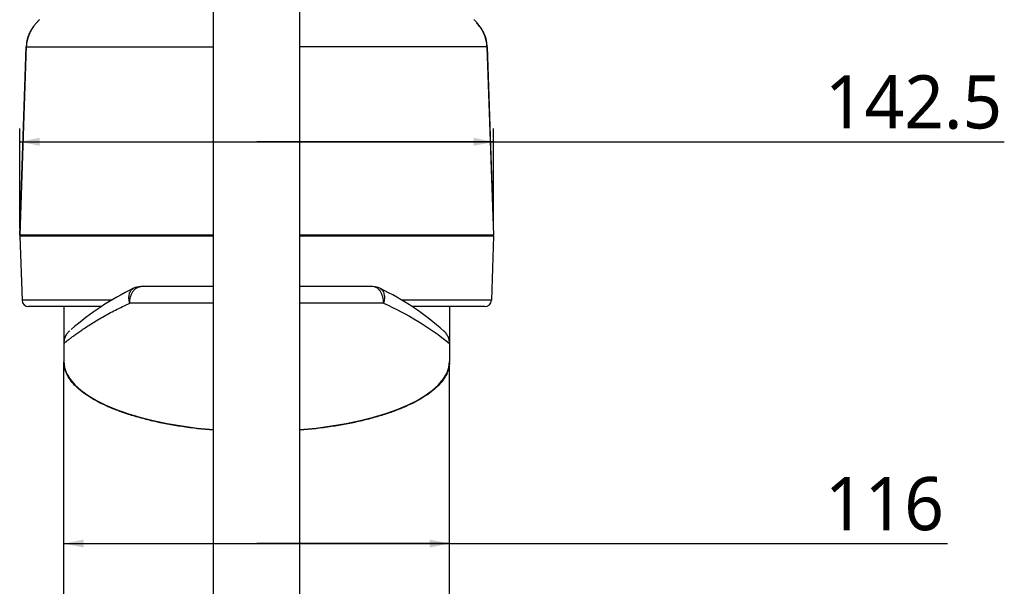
# Model space of a CAD drawing. Header units: millimetres. Extents: x 16 to 3344, y 34 to 2360.
# Tile 37 of 101: x 2629 to 2925, y 628 to 798. Entities that reach past the tile are written whole.
import ezdxf

# ---------------------------------------------------------------- set-up
doc = ezdxf.new("R2010")
doc.units = ezdxf.units.MM
doc.header["$LTSCALE"] = 185.02
doc.layers.get('0').update_dxf_attribs({"linetype": 'CONTINUOUS'})
for name, color, linetype in [('BOX_PBL17', 7, 'CONTINUOUS'), ('MIDDLE_ASM_PBL12', 7, 'CONTINUOUS'), ('RIGHT_VIEW_VBL10', 7, 'CONTINUOUS'), ('TOP_ASM_PBL13', 7, 'CONTINUOUS')]:
    doc.layers.add(name, color=color, linetype=linetype)
doc.styles.get("Standard").update_dxf_attribs({"font": 'malgun.ttf'})
doc.dimstyles.new('DIMSTYLE_1', dxfattribs={"dimtxt": 16, "dimasz": 6, "dimexe": 1, "dimexo": 0.5, "dimgap": 1, "dimtad": 1, "dimdsep": 46, "dimtxsty": 'Standard', "dimblk": '_FILLED', "dimblk1": '_FILLED', "dimblk2": '_FILLED', "dimcen": 0.09, "dimclrt": 134, "dimazin": 2, "dimtp": 0.3, "dimtm": 0.3, "dimtfac": 1, "dimtofl": 0, "dimtmove": 0, "dimatfit": 3, "dimldrblk": '_FILLED', "dimfxl": 1, "dimtolj": 1, "dimarcsym": 0})
doc.dimstyles.new('DIMSTYLE_2', dxfattribs={"dimtxt": 16, "dimasz": 6, "dimexe": 1, "dimexo": 0.5, "dimgap": 1, "dimtad": 1, "dimdsep": 46, "dimtxsty": 'Standard', "dimblk": '_FILLED', "dimblk1": '_FILLED', "dimblk2": '_FILLED', "dimcen": 0.09, "dimclrt": 134, "dimazin": 2, "dimtp": 0.5, "dimtm": 0.5, "dimtfac": 1, "dimtofl": 0, "dimtmove": 0, "dimatfit": 3, "dimldrblk": '_FILLED', "dimfxl": 1, "dimtolj": 1, "dimarcsym": 0})

# ---------------------------------------------------------------- blocks, each defined once
blk = doc.blocks.new('_FILLED')
at = {"color": 0, "linetype": 'ByBlock'}
blk.add_solid([(0, 0), (-1, 0.2), (-1, -0.2)], dxfattribs=at)
blk = doc.blocks.new('*D32')
at = {"color": 134, "transparency": 16777216}
for p, q in [((2701.06, 627.31), (2701.06, 633.99)), ((2585.06, 631.31), (2643.06, 631.31)), ((2701.06, 631.31), (2643.06, 631.31)), ((2643.06, 631.31), (2850.74, 631.31))]:
    blk.add_line(p, q, dxfattribs=at)
at = {"color": 134, "transparency": 16777216, "xscale": 6, "yscale": 6, "zscale": 6, "rotation": 180}
blk.add_blockref('_FILLED', (2585.06, 631.31), dxfattribs=at)
at = {"color": 134, "transparency": 16777216, "xscale": 6, "yscale": 6, "zscale": 6}
blk.add_blockref('_FILLED', (2701.06, 631.31), dxfattribs=at)
at = {"color": 134, "transparency": 16777216, "insert": (2813.94, 651.31), "char_height": 16, "width": 36.8, "attachment_point": 1, "line_spacing_factor": 0.9}
blk.add_mtext('116', dxfattribs=at)
blk = doc.blocks.new('*D33')
at = {"color": 134, "transparency": 16777216}
for p, q in [((2571.81, 725.99), (2571.81, 756)), ((2714.31, 725.99), (2714.31, 756)), ((2571.81, 752), (2643.06, 752)), ((2714.31, 752), (2643.06, 752)), ((2643.06, 752), (2867.86, 752))]:
    blk.add_line(p, q, dxfattribs=at)
at = {"color": 134, "transparency": 16777216, "xscale": 6, "yscale": 6, "zscale": 6, "rotation": 180}
blk.add_blockref('_FILLED', (2571.81, 752), dxfattribs=at)
at = {"color": 134, "transparency": 16777216, "xscale": 6, "yscale": 6, "zscale": 6}
blk.add_blockref('_FILLED', (2714.31, 752), dxfattribs=at)
at = {"color": 134, "transparency": 16777216, "insert": (2813.94, 772), "char_height": 16, "width": 53.9259, "attachment_point": 1, "line_spacing_factor": 0.9}
blk.add_mtext('142.5', dxfattribs=at)
blk = doc.blocks.new('BOX_PBL17', base_point=(2643.06, 744.44))
at = {"layer": 'BOX_PBL17', "color": 7}
for p, q in [((2630.06, 609.19), (2630.06, 1013.68)), ((2656.06, 609.19), (2656.06, 1013.68))]:
    blk.add_line(p, q, dxfattribs=at)
blk = doc.blocks.new('MIDDLE_ASM_PBL12', base_point=(2717.896, 643.027))
at = {"layer": 'MIDDLE_ASM_PBL12', "color": 7}
for p, q in [((2630.057, 708.489), (2608.186, 708.489)), ((2677.929, 708.489), (2656.057, 708.489)), ((2585.057, 702.489), (2585.057, 686.039)), ((2630.057, 703.489), (2604.897, 703.489)), ((2681.218, 703.489), (2656.057, 703.489)), ((2701.057, 702.489), (2701.057, 686.039)), ((2586.86, 695.261), (2586.733, 695.149)), ((2699.381, 695.15), (2699.26, 695.256)), ((2585.057, 577.789), (2585.057, 685.889)), ((2585.061, 685.664), (2585.06, 685.675)), ((2585.067, 685.664), (2585.066, 685.675)), ((2701.048, 685.662), (2701.048, 685.656)), ((2701.054, 685.662), (2701.054, 685.656)), ((2701.057, 577.789), (2701.057, 685.889)), ((2585.057, 577.789), (2622.657, 577.789)), ((2663.457, 577.789), (2701.057, 577.789))]:
    blk.add_line(p, q, dxfattribs=at)
for points in [[(2586.733, 695.149), (2586.568, 694.995), (2586.404, 694.827), (2586.239, 694.642), (2586.075, 694.437), (2585.915, 694.214), (2585.76, 693.969), (2585.614, 693.706), (2585.483, 693.433), (2585.371, 693.155), (2585.275, 692.872), (2585.196, 692.583), (2585.134, 692.287), (2585.091, 691.989), (2585.065, 691.69), (2585.057, 691.414)], [(2701.057, 691.414), (2701.049, 691.698), (2701.022, 692.006), (2700.976, 692.312), (2700.911, 692.615), (2700.828, 692.912), (2700.727, 693.203), (2700.608, 693.486), (2700.472, 693.762), (2700.324, 694.021), (2700.17, 694.258), (2700.015, 694.47), (2699.858, 694.663), (2699.701, 694.838), (2699.544, 694.998), (2699.381, 695.15)], [(2585.899, 577.789), (2585.915, 577.764), (2586.057, 577.565)], [(2700.057, 577.566), (2700.17, 577.72), (2700.215, 577.789)]]:
    blk.add_lwpolyline(points, dxfattribs=at)
for centre, radius, start, end in [((2643.057, 631.489), 85, 115.84193, 130.98081), ((2608.186, 703.489), 5, 90.00003, 115.84194), ((2677.929, 703.489), 5, 64.15806, 90), ((2643.057, 631.489), 85, 48.51363, 64.15807), ((2592.734, 685.889), 7.677, 179.25228, 180.00002), ((2592.737, 685.889), 7.679, 180.00022, 181.59477), ((2693.378, 685.889), 7.68, 358.30751, 359.99975), ((2693.381, 685.889), 7.677, 359.99998, 0.75369)]:
    blk.add_arc(centre, radius, start, end, dxfattribs=at)
for start_param, end_param in [(3.1415927, 4.4863069), (4.9384711, 6.2831853)]:
    blk.add_ellipse((2643.057, 686.039), major_axis=(58, 0), ratio=0.362931, start_param=start_param, end_param=end_param, dxfattribs=at)
for points, knots in [([(2604.897, 703.489), (2604.768, 703.958), (2604.642, 704.677), (2604.654, 705.624), (2604.755, 706.281), (2604.952, 706.866), (2605.232, 707.358), (2605.586, 707.739), (2605.865, 707.92), (2606.007, 707.989)], [0, 0, 0, 0, 0.292308, 0.4338766, 0.5674409, 0.6905502, 0.8027708, 0.9050276, 1, 1, 1, 1]), ([(2604.897, 703.489), (2604.897, 704.132), (2605.016, 705.088), (2605.422, 706.259), (2605.828, 707.02), (2606.324, 707.65), (2606.896, 708.124), (2607.525, 708.421), (2607.97, 708.489), (2608.186, 708.489)], [0, 0, 0, 0, 0.2939241, 0.4334936, 0.5646479, 0.6860378, 0.7976501, 0.9011568, 1, 1, 1, 1]), ([(2681.218, 703.489), (2681.218, 704.132), (2681.099, 705.088), (2680.693, 706.259), (2680.287, 707.02), (2679.791, 707.65), (2679.219, 708.124), (2678.59, 708.421), (2678.145, 708.489), (2677.929, 708.489)], [0, 0, 0, 0, 0.2939241, 0.4334936, 0.5646479, 0.6860378, 0.7976501, 0.9011568, 1, 1, 1, 1]), ([(2680.108, 707.989), (2680.25, 707.92), (2680.529, 707.739), (2680.883, 707.358), (2681.163, 706.866), (2681.36, 706.281), (2681.461, 705.624), (2681.473, 704.677), (2681.347, 703.958), (2681.218, 703.489)], [0, 0, 0, 0, 0.0949724, 0.1972292, 0.3094498, 0.4325591, 0.5661235, 0.7076921, 1, 1, 1, 1]), ([(2585.057, 691.414), (2585.057, 691.415), (2585.06, 691.416), (2585.064, 691.42), (2585.071, 691.425), (2585.081, 691.433), (2585.094, 691.443), (2585.116, 691.462), (2585.151, 691.49), (2585.201, 691.53), (2585.263, 691.58), (2585.335, 691.638), (2585.453, 691.732), (2585.628, 691.871), (2585.87, 692.063), (2586.156, 692.287), (2586.484, 692.542), (2586.853, 692.826), (2587.421, 693.258), (2588.223, 693.857), (2589.297, 694.634), (2590.516, 695.486), (2591.877, 696.401), (2593.375, 697.367), (2595, 698.367), (2597.388, 699.764), (2600.673, 701.532), (2603.435, 702.842), (2604.897, 703.489)], [0, 0, 0, 0, 0.0000787, 0.0003137, 0.0007042, 0.0012498, 0.0019499, 0.002804, 0.0049716, 0.0077482, 0.0111292, 0.0151102, 0.0196867, 0.0306082, 0.0438714, 0.0594698, 0.077361, 0.0974047, 0.1194545, 0.1692686, 0.2263247, 0.2902348, 0.360773, 0.437618, 0.5197216, 0.6065498, 0.7940714, 1, 1, 1, 1]), ([(2681.218, 703.489), (2684.766, 701.919), (2691.668, 698.323), (2698.04, 693.852), (2701.057, 691.414)], [0, 0, 0, 0, 0.5000355, 1, 1, 1, 1]), ([(2630.056, 665.326), (2626.886, 665.591), (2620.773, 666.299), (2613.362, 667.691), (2607.876, 669.083), (2604.127, 670.215), (2600.671, 671.451), (2597.525, 672.78), (2594.706, 674.192), (2592.227, 675.678), (2590.098, 677.228), (2588.328, 678.833), (2586.925, 680.485), (2585.895, 682.18), (2585.248, 683.908), (2585.078, 685.087), (2585.061, 685.664)], [0, 0, 0, 0, 0.1824685, 0.3527901, 0.4321487, 0.5070975, 0.5773361, 0.6426482, 0.7029078, 0.7580898, 0.8082864, 0.8537332, 0.8948464, 0.9322712, 0.9669246, 1, 1, 1, 1]), ([(2701.054, 685.656), (2701.036, 685.08), (2700.865, 683.9), (2700.217, 682.173), (2699.186, 680.479), (2697.781, 678.827), (2696.011, 677.223), (2693.882, 675.674), (2691.402, 674.188), (2688.583, 672.777), (2685.437, 671.448), (2681.981, 670.213), (2678.234, 669.081), (2672.749, 667.691), (2665.34, 666.299), (2659.228, 665.591), (2656.059, 665.326)], [0, 0, 0, 0, 0.0330749, 0.0677327, 0.1051651, 0.1462872, 0.1917427, 0.2419471, 0.2971353, 0.3573991, 0.422713, 0.492951, 0.5678968, 0.6472501, 0.8175547, 1, 1, 1, 1])]:
    blk.add_open_spline(points, degree=3, knots=knots, dxfattribs=at)
at = {"layer": 'MIDDLE_ASM_PBL12', "color": 134}
dim = blk.add_linear_dim(base=(2585.057, 631.305), p1=(2701.057, 626.805), p2=(2585.057, 577.789), angle=180, dimstyle='DIMSTYLE_1', dxfattribs=at)
dim.commit()
dim.dimension.update_dxf_attribs({"geometry": '*D32', "text_midpoint": (2832.782, 631.305), "dimtype": 160})
blk = doc.blocks.new('TOP_ASM_PBL13', base_point=(2724.245, 827.026))
at = {"layer": 'TOP_ASM_PBL13', "color": 7}
for p, q in [((2575.885, 786.47), (2575.814, 786.368)), ((2575.943, 786.551), (2575.885, 786.47)), ((2575.987, 786.613), (2575.943, 786.551)), ((2576.041, 786.687), (2575.987, 786.613)), ((2576.04, 786.686), (2576.041, 786.687)), ((2710.112, 786.635), (2710.075, 786.686)), ((2710.153, 786.578), (2710.112, 786.635)), ((2710.21, 786.498), (2710.153, 786.578)), ((2574.229, 783.154), (2574.327, 783.456)), ((2574.231, 783.161), (2574.229, 783.154)), ((2574.358, 783.543), (2574.329, 783.457)), ((2711.743, 783.584), (2711.708, 783.681)), ((2711.768, 783.512), (2711.743, 783.584)), ((2711.787, 783.453), (2711.768, 783.512)), ((2711.788, 783.456), (2711.788, 783.454)), ((2711.885, 783.157), (2711.883, 783.164)), ((2712.251, 781.668), (2712.237, 781.793)), ((2712.263, 781.562), (2712.251, 781.668)), ((2573.784, 780.681), (2571.803, 723.991)), ((2571.807, 723.989), (2573.78, 780.488)), ((2573.78, 780.488), (2573.776, 780.49)), ((2573.78, 780.488), (2573.776, 780.49)), ((2573.78, 780.488), (2630.057, 780.488)), ((2573.809, 781.114), (2573.804, 781.043)), ((2573.814, 781.174), (2573.809, 781.114)), ((2573.822, 781.255), (2573.814, 781.174)), ((2573.836, 781.405), (2573.822, 781.255)), ((2712.335, 780.488), (2656.057, 780.488)), ((2712.276, 781.432), (2712.263, 781.562)), ((2712.293, 781.251), (2712.276, 781.432)), ((2712.301, 781.171), (2712.293, 781.251)), ((2712.306, 781.111), (2712.301, 781.171)), ((2712.331, 780.678), (2712.326, 780.789)), ((2712.339, 780.489), (2712.331, 780.678)), ((2712.339, 780.49), (2712.335, 780.488)), ((2712.335, 780.488), (2714.308, 723.989)), ((2714.312, 723.991), (2712.339, 780.489)), ((2571.807, 723.989), (2571.804, 723.991)), ((2630.057, 723.989), (2571.807, 723.989)), ((2571.818, 723.678), (2572.49, 704.419)), ((2630.057, 723.678), (2571.818, 723.678)), ((2571.866, 723.853), (2571.865, 723.851)), ((2571.867, 723.855), (2571.866, 723.853)), ((2571.868, 723.856), (2571.867, 723.855)), ((2571.87, 723.858), (2571.868, 723.856)), ((2571.872, 723.862), (2571.871, 723.86)), ((2571.874, 723.864), (2571.872, 723.862)), ((2571.877, 723.868), (2571.874, 723.864)), ((2571.884, 723.879), (2571.877, 723.868)), ((2571.887, 723.882), (2571.884, 723.879)), ((2571.888, 723.884), (2571.887, 723.882)), ((2571.89, 723.887), (2571.888, 723.884)), ((2571.891, 723.889), (2571.89, 723.887)), ((2571.893, 723.891), (2571.891, 723.889)), ((2571.894, 723.893), (2571.893, 723.891)), ((2571.896, 723.895), (2571.894, 723.893)), ((2571.897, 723.897), (2571.896, 723.895)), ((2714.308, 723.989), (2656.057, 723.989)), ((2714.297, 723.678), (2656.057, 723.678)), ((2714.297, 723.678), (2713.625, 704.419)), ((2714.217, 723.898), (2714.215, 723.9)), ((2714.218, 723.896), (2714.217, 723.898)), ((2714.222, 723.891), (2714.221, 723.893)), ((2714.223, 723.889), (2714.222, 723.891)), ((2714.225, 723.887), (2714.223, 723.889)), ((2714.226, 723.885), (2714.225, 723.887)), ((2714.227, 723.884), (2714.226, 723.885)), ((2714.228, 723.882), (2714.227, 723.884)), ((2714.229, 723.881), (2714.228, 723.882)), ((2714.23, 723.879), (2714.229, 723.881)), ((2714.231, 723.878), (2714.23, 723.879)), ((2714.233, 723.876), (2714.231, 723.878)), ((2714.234, 723.874), (2714.233, 723.876)), ((2714.24, 723.867), (2714.234, 723.874)), ((2714.242, 723.864), (2714.24, 723.867)), ((2714.243, 723.862), (2714.242, 723.864)), ((2714.244, 723.86), (2714.243, 723.862)), ((2714.245, 723.859), (2714.244, 723.86)), ((2714.246, 723.857), (2714.245, 723.859)), ((2714.247, 723.855), (2714.246, 723.857)), ((2714.248, 723.854), (2714.247, 723.855)), ((2599.4, 704.419), (2572.49, 704.419)), ((2596.329, 702.489), (2574.489, 702.489)), ((2713.625, 704.419), (2686.714, 704.419)), ((2711.626, 702.489), (2689.786, 702.489))]:
    blk.add_line(p, q, dxfattribs=at)
for points in [[(2577.754, 788.756), (2577.629, 788.628), (2577.512, 788.505), (2577.401, 788.388), (2577.296, 788.275), (2577.197, 788.167), (2577.1, 788.06), (2577.006, 787.955), (2576.915, 787.852), (2576.825, 787.748), (2576.735, 787.643), (2576.64, 787.53), (2576.536, 787.406), (2576.424, 787.268), (2576.305, 787.119), (2576.18, 786.959), (2576.051, 786.789), (2575.919, 786.611), (2575.785, 786.424), (2575.648, 786.228), (2575.509, 786.021), (2575.366, 785.8), (2575.222, 785.568), (2575.08, 785.329), (2574.944, 785.088), (2574.816, 784.85), (2574.698, 784.617), (2574.591, 784.391), (2574.495, 784.175), (2574.41, 783.969), (2574.335, 783.775), (2574.27, 783.591), (2574.213, 783.42), (2574.165, 783.26), (2574.123, 783.11), (2574.087, 782.97), (2574.055, 782.839), (2574.028, 782.714), (2574.003, 782.595), (2573.981, 782.482), (2573.962, 782.373), (2573.944, 782.269), (2573.929, 782.17), (2573.915, 782.075), (2573.902, 781.985), (2573.891, 781.901), (2573.881, 781.824), (2573.873, 781.754), (2573.866, 781.691), (2573.854, 781.58)], [(2712.237, 781.793), (2712.228, 781.866), (2712.218, 781.945), (2712.206, 782.031), (2712.193, 782.122), (2712.179, 782.218), (2712.162, 782.318), (2712.144, 782.423), (2712.124, 782.531), (2712.102, 782.645), (2712.077, 782.763), (2712.048, 782.887), (2712.016, 783.02), (2711.978, 783.164), (2711.933, 783.319), (2711.881, 783.484), (2711.822, 783.657), (2711.755, 783.842), (2711.677, 784.039), (2711.589, 784.246), (2711.491, 784.462), (2711.383, 784.686), (2711.264, 784.918), (2711.135, 785.155), (2710.997, 785.396), (2710.852, 785.637), (2710.705, 785.87), (2710.561, 786.089), (2710.421, 786.295), (2710.284, 786.49), (2710.149, 786.676), (2710.016, 786.854), (2709.887, 787.022), (2709.763, 787.18), (2709.644, 787.326), (2709.534, 787.46), (2709.434, 787.58), (2709.34, 787.69), (2709.25, 787.795), (2709.159, 787.899), (2709.066, 788.004), (2708.969, 788.111), (2708.87, 788.22), (2708.767, 788.331), (2708.659, 788.447), (2708.544, 788.568), (2708.421, 788.695)], [(2575.814, 786.368), (2575.773, 786.309), (2575.729, 786.245), (2575.682, 786.175), (2575.632, 786.099), (2575.578, 786.017), (2575.52, 785.927), (2575.458, 785.829), (2575.392, 785.723), (2575.324, 785.61), (2575.256, 785.495), (2575.189, 785.379), (2575.124, 785.264), (2575.062, 785.151), (2575.003, 785.04), (2574.946, 784.931), (2574.893, 784.826), (2574.844, 784.725), (2574.798, 784.629), (2574.755, 784.538), (2574.715, 784.45), (2574.678, 784.366), (2574.643, 784.286), (2574.611, 784.21), (2574.581, 784.137), (2574.552, 784.066), (2574.524, 783.995), (2574.497, 783.927), (2574.472, 783.86), (2574.448, 783.795), (2574.426, 783.735), (2574.405, 783.678), (2574.387, 783.627), (2574.358, 783.543)], [(2711.708, 783.681), (2711.688, 783.738), (2711.666, 783.799), (2711.641, 783.864), (2711.616, 783.931), (2711.589, 784), (2711.561, 784.071), (2711.532, 784.143), (2711.501, 784.217), (2711.468, 784.294), (2711.433, 784.374), (2711.396, 784.459), (2711.355, 784.547), (2711.312, 784.64), (2711.265, 784.737), (2711.215, 784.838), (2711.162, 784.943), (2711.105, 785.053), (2711.044, 785.167), (2710.978, 785.288), (2710.908, 785.411), (2710.838, 785.531), (2710.771, 785.645), (2710.705, 785.752), (2710.642, 785.852), (2710.582, 785.947), (2710.525, 786.036), (2710.47, 786.119), (2710.419, 786.196), (2710.37, 786.268), (2710.325, 786.334), (2710.283, 786.394), (2710.21, 786.498)], [(2573.804, 781.043), (2573.801, 781.003), (2573.798, 780.959), (2573.795, 780.911), (2573.792, 780.856), (2573.789, 780.795), (2573.784, 780.681)], [(2573.854, 781.58), (2573.849, 781.531), (2573.836, 781.405)], [(2712.326, 780.789), (2712.323, 780.85), (2712.32, 780.906), (2712.317, 780.956), (2712.314, 781.001), (2712.311, 781.041), (2712.306, 781.111)], [(2571.818, 723.713), (2571.817, 723.693), (2571.818, 723.678)], [(2571.823, 723.749), (2571.82, 723.731), (2571.818, 723.713)], [(2571.831, 723.779), (2571.827, 723.764), (2571.823, 723.749)], [(2571.844, 723.812), (2571.84, 723.802), (2571.835, 723.791), (2571.831, 723.779)], [(2571.856, 723.835), (2571.853, 723.831), (2571.85, 723.826), (2571.847, 723.82), (2571.844, 723.812)], [(2571.865, 723.851), (2571.864, 723.85), (2571.863, 723.848), (2571.862, 723.846), (2571.861, 723.844), (2571.859, 723.842), (2571.858, 723.839), (2571.856, 723.835)], [(2571.871, 723.86), (2571.871, 723.86), (2571.87, 723.858)], [(2571.9, 723.9), (2571.899, 723.899), (2571.897, 723.897)], [(2571.902, 723.904), (2571.901, 723.903), (2571.9, 723.9)], [(2571.905, 723.908), (2571.904, 723.907), (2571.902, 723.904)], [(2571.908, 723.912), (2571.907, 723.911), (2571.905, 723.908)], [(2571.911, 723.917), (2571.91, 723.915), (2571.908, 723.912)], [(2571.916, 723.923), (2571.915, 723.921), (2571.914, 723.92), (2571.911, 723.917)], [(2571.921, 723.93), (2571.92, 723.928), (2571.919, 723.927), (2571.916, 723.923)], [(2571.927, 723.938), (2571.925, 723.936), (2571.924, 723.934), (2571.921, 723.93)], [(2571.935, 723.95), (2571.934, 723.948), (2571.932, 723.946), (2571.931, 723.944), (2571.929, 723.942), (2571.927, 723.938)], [(2571.944, 723.961), (2571.942, 723.959), (2571.94, 723.957), (2571.939, 723.954), (2571.935, 723.95)], [(2571.956, 723.979), (2571.954, 723.976), (2571.953, 723.973), (2571.951, 723.971), (2571.949, 723.968), (2571.947, 723.966), (2571.944, 723.961)], [(2571.964, 723.989), (2571.962, 723.987), (2571.96, 723.984), (2571.956, 723.979)], [(2714.162, 723.974), (2714.161, 723.976), (2714.159, 723.978), (2714.158, 723.98), (2714.156, 723.982), (2714.154, 723.985), (2714.153, 723.987), (2714.151, 723.989)], [(2714.174, 723.958), (2714.172, 723.96), (2714.171, 723.962), (2714.17, 723.963), (2714.168, 723.965), (2714.167, 723.968), (2714.165, 723.97), (2714.162, 723.974)], [(2714.182, 723.947), (2714.181, 723.948), (2714.179, 723.95), (2714.178, 723.952), (2714.177, 723.954), (2714.174, 723.958)], [(2714.189, 723.936), (2714.188, 723.938), (2714.187, 723.94), (2714.186, 723.941), (2714.184, 723.943), (2714.182, 723.947)], [(2714.194, 723.93), (2714.193, 723.931), (2714.192, 723.933), (2714.189, 723.936)], [(2714.199, 723.922), (2714.198, 723.924), (2714.197, 723.925), (2714.196, 723.927), (2714.194, 723.93)], [(2714.204, 723.917), (2714.203, 723.918), (2714.202, 723.919), (2714.199, 723.922)], [(2714.206, 723.913), (2714.206, 723.914), (2714.204, 723.917)], [(2714.21, 723.907), (2714.209, 723.909), (2714.208, 723.91), (2714.206, 723.913)], [(2714.213, 723.904), (2714.212, 723.905), (2714.21, 723.907)], [(2714.215, 723.9), (2714.214, 723.901), (2714.213, 723.904)], [(2714.221, 723.893), (2714.22, 723.894), (2714.218, 723.896)], [(2714.297, 723.678), (2714.298, 723.688), (2714.297, 723.707), (2714.295, 723.725), (2714.293, 723.742), (2714.29, 723.757), (2714.286, 723.771), (2714.282, 723.784), (2714.278, 723.795), (2714.274, 723.805), (2714.271, 723.813), (2714.267, 723.821), (2714.264, 723.827), (2714.261, 723.832), (2714.259, 723.836), (2714.257, 723.84), (2714.255, 723.843), (2714.254, 723.845), (2714.253, 723.847), (2714.252, 723.849), (2714.251, 723.85), (2714.25, 723.852), (2714.248, 723.854)]]:
    blk.add_lwpolyline(points, dxfattribs=at)
for centre, radius, start, end in [((2697.54, 777.509), 15.534, 36.20743, 41.18095), ((2584.258, 780.076), 10.489, 162.93977, 172.14847), ((2701.648, 780.021), 10.704, 17.03443, 18.704), ((2701.788, 780.061), 10.559, 7.88904, 17.04607), ((2583.881, 780.13), 10.107, 172.15702, 177.96838), ((2702.234, 780.13), 10.107, 2.03199, 7.85011), ((2572.118, 723.689), 0.3, 176.30806, 181.99746), ((2572.117, 723.689), 0.3, 169.36978, 176.30714), ((2572.118, 723.689), 0.3, 163.94492, 169.3684), ((2572.117, 723.689), 0.3, 89.99882, 163.94328), ((2713.998, 723.689), 0.3, 358.00028, 90.00105), ((2574.489, 704.489), 2, 182, 270), ((2711.626, 704.489), 2, 270, 358)]:
    blk.add_arc(centre, radius, start, end, dxfattribs=at)
blk.add_open_spline([(2714.312, 723.991), (2714.312, 723.99), (2714.31, 723.989), (2714.309, 723.989), (2714.308, 723.989)], degree=3, knots=[0, 0, 0, 0, 0.6077294, 1, 1, 1, 1], dxfattribs=at)
at = {"layer": 'TOP_ASM_PBL13', "color": 134}
dim = blk.add_linear_dim(base=(2714.308, 752), p1=(2571.807, 725.489), p2=(2714.308, 725.489), dimstyle='DIMSTYLE_2', dxfattribs=at)
dim.commit()
dim.dimension.update_dxf_attribs({"geometry": '*D33', "text_midpoint": (2841.006, 752), "dimtype": 160})
blk = doc.blocks.new('RIGHT_VIEW_VBL10', base_point=(2722.62, 751.59))
at = {"layer": 'BOX_PBL17'}
blk.add_blockref('BOX_PBL17', (2643.06, 744.44), dxfattribs=at)
at = {"layer": 'MIDDLE_ASM_PBL12'}
blk.add_blockref('MIDDLE_ASM_PBL12', (2717.9, 643.03), dxfattribs=at)
at = {"layer": 'TOP_ASM_PBL13'}
blk.add_blockref('TOP_ASM_PBL13', (2724.25, 827.03), dxfattribs=at)

msp = doc.modelspace()

# ---------------------------------------------------------------- block references
at = {"layer": 'RIGHT_VIEW_VBL10'}
msp.add_blockref('RIGHT_VIEW_VBL10', (2779.565, 761.4), dxfattribs=at)

doc.saveas('drawing.dxf')
